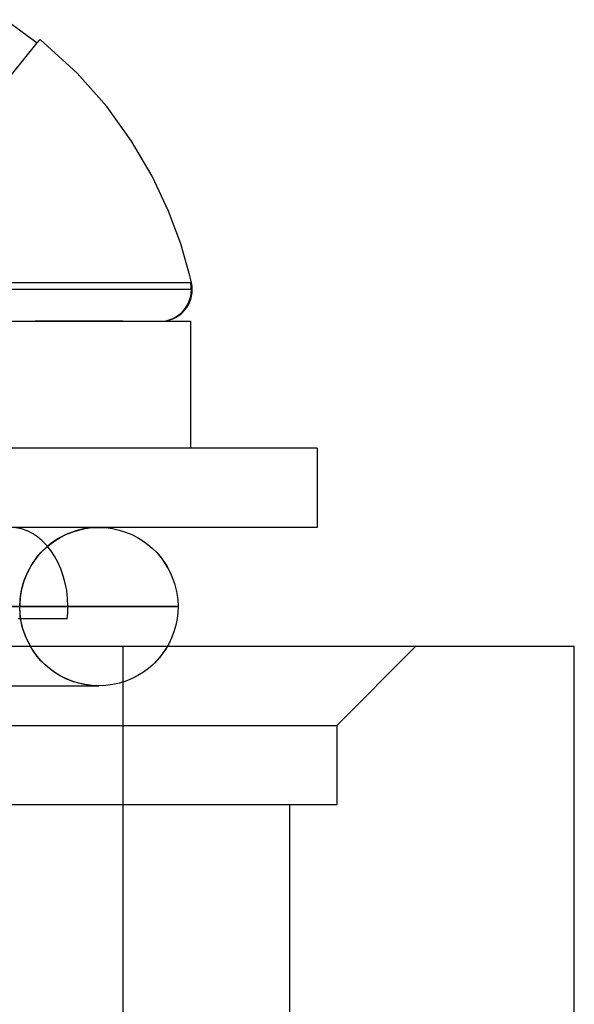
# Model space of a CAD drawing. Header units: millimetres. Extents: x -76 to 76, y -16 to 42.
# Tile 30 of 40: x 23.42 to 26.92, y 35.5 to 41.71. Entities that reach past the tile are written whole.
import ezdxf

# ---------------------------------------------------------------- set-up
doc = ezdxf.new("R2010")
doc.units = ezdxf.units.MM
doc.layers.add('MAIN-1', color=7, linetype='Continuous')
doc.layers.add('MAIN-2', color=7, linetype='Continuous')

msp = doc.modelspace()

# ---------------------------------------------------------------- linework, layer by layer
at = {"layer": 'MAIN-1'}
for p, q in [((23.3333, 41.7124), (23.5317, 41.5656)), ((23.5317, 41.5656), (23.5373, 41.5725)), ((23.5373, 41.5725), (23.5419, 41.5781)), ((23.5419, 41.5781), (23.5455, 41.5825)), ((23.5455, 41.5825), (23.5481, 41.5856)), ((23.5481, 41.5856), (23.5496, 41.5875)), ((23.5496, 41.5875), (23.5501, 41.5882)), ((23.7842, 41.3745), (23.55, 41.588)), ((23.9702, 41.164), (23.7842, 41.3745)), ((24.1273, 40.9461), (23.9702, 41.164)), ((24.2568, 40.7251), (24.1273, 40.9461)), ((24.3605, 40.5048), (24.2568, 40.7251)), ((24.4376, 40.2977), (24.3605, 40.5048)), ((24.4953, 40.0962), (24.4376, 40.2977)), ((24.5053, 40.054), (24.4953, 40.0962)), ((23.4262, 40.0093), (23.2674, 40.0093)), ((23.3664, 40.0538), (23.5091, 40.0538)), ((23.5734, 40.0093), (23.4262, 40.0093)), ((23.5091, 40.0538), (23.6523, 40.0538)), ((23.7085, 40.0093), (23.5734, 40.0093)), ((23.6523, 40.0538), (23.7937, 40.0539)), ((23.8315, 40.0093), (23.7085, 40.0093)), ((23.7937, 40.0539), (23.9309, 40.0539)), ((23.9424, 40.0093), (23.8315, 40.0093)), ((23.9309, 40.0539), (24.0304, 40.0539)), ((24.0416, 40.0093), (23.9424, 40.0093)), ((24.0304, 40.0539), (24.1113, 40.0539)), ((24.1293, 40.0093), (24.0416, 40.0093)), ((24.1113, 40.0539), (24.184, 40.0538)), ((24.206, 40.0093), (24.1293, 40.0093)), ((24.184, 40.0538), (24.2488, 40.0538)), ((24.2724, 40.0093), (24.206, 40.0093)), ((24.2488, 40.0538), (24.3057, 40.0537)), ((24.329, 40.0093), (24.2724, 40.0093)), ((24.3057, 40.0537), (24.3549, 40.0537)), ((24.3766, 40.0093), (24.329, 40.0093)), ((24.3549, 40.0537), (24.3966, 40.0537)), ((24.4157, 40.0093), (24.3766, 40.0093)), ((24.3966, 40.0537), (24.4311, 40.0537)), ((24.4471, 40.0093), (24.4157, 40.0093)), ((24.4311, 40.0537), (24.4586, 40.0538)), ((24.4714, 40.0093), (24.4471, 40.0093)), ((24.4586, 40.0538), (24.4795, 40.0538)), ((24.4893, 40.0093), (24.4714, 40.0093)), ((24.4795, 40.0538), (24.4941, 40.0539)), ((24.5014, 40.0093), (24.4893, 40.0093)), ((24.4941, 40.0539), (24.5026, 40.0539)), ((24.5082, 40.0093), (24.5014, 40.0093)), ((24.5026, 40.0539), (24.5053, 40.054)), ((24.5104, 40.0093), (24.5082, 40.0093)), ((21.8, 39.8093), (24.5, 39.8093)), ((24.5, 39.8093), (24.5, 39.0093)), ((25.3, 39.0093), (21.8, 39.0093)), ((25.3, 39.0093), (25.3, 38.5093)), ((25.3, 38.5093), (21.8, 38.5093)), ((23.9208, 38.5093), (23.9642, 38.5074)), ((23.9642, 38.5074), (24.0071, 38.5018)), ((24.0071, 38.5018), (24.0491, 38.4925)), ((24.0491, 38.4925), (24.0896, 38.4799)), ((24.0896, 38.4799), (24.1284, 38.4641)), ((24.1284, 38.4641), (24.1651, 38.4455)), ((24.1651, 38.4455), (24.1994, 38.4245)), ((24.1994, 38.4245), (24.2311, 38.4013)), ((24.2311, 38.4013), (24.2602, 38.3765)), ((24.2602, 38.3765), (24.2865, 38.3503)), ((24.2865, 38.3503), (24.3101, 38.3231)), ((24.3101, 38.3231), (24.3492, 38.2671)), ((24.3492, 38.2671), (24.3784, 38.2108)), ((24.3784, 38.2108), (24.3988, 38.156)), ((24.3988, 38.156), (24.4118, 38.1036)), ((24.4118, 38.1036), (24.4188, 38.0546)), ((24.4188, 38.0546), (24.4208, 38.0093)), ((23.7253, 38.0093), (24.4208, 38.0093)), ((24.4195, 37.9726), (24.4151, 37.9338)), ((24.4208, 38.0093), (24.4195, 37.9726)), ((23.495, 37.9327), (23.4118, 37.9327)), ((23.5744, 37.9327), (23.495, 37.9327)), ((23.6498, 37.9327), (23.5744, 37.9327)), ((23.721, 37.9327), (23.6498, 37.9327)), ((24.4151, 37.9338), (24.4071, 37.8928)), ((24.3947, 37.8498), (24.3772, 37.805)), ((24.4071, 37.8928), (24.3947, 37.8498)), ((24.3772, 37.805), (24.3537, 37.7591)), ((24.3621, 37.7747), (24.359, 37.7689)), ((24.3653, 37.7809), (24.3621, 37.7747)), ((24.3685, 37.7873), (24.3653, 37.7809)), ((24.3718, 37.7939), (24.3685, 37.7873)), ((21.923, 37.7591), (26.923, 37.7591)), ((24.3562, 37.7637), (24.3537, 37.7591)), ((24.359, 37.7689), (24.3562, 37.7637)), ((26.923, 33.7591), (26.923, 37.7591))]:
    msp.add_line(p, q, dxfattribs=at)
for start, end in [(270.00059, 0), (0, 12.91229)]:
    msp.add_arc((24.3104, 40.0093), 0.2, start, end, dxfattribs=at)
for start_param, end_param in [(1.570796, 3.141591), (1.417093, 1.570796)]:
    msp.add_ellipse((23.358, 38.0093), major_axis=(0, -0.5), ratio=0.734622, start_param=start_param, end_param=end_param, dxfattribs=at)
at = {"layer": 'MAIN-2'}
for p, q in [((22.4341, 40.2144), (23.5317, 41.5656)), ((24.5104, 40.0093), (19.0896, 40.0093)), ((24.5051, 40.0093), (21.8, 40.0093)), ((23.4706, 40.0093), (23.308, 40.0093)), ((23.325, 40.054), (23.4415, 40.054)), ((23.3445, 40.054), (23.4716, 40.054)), ((23.3664, 40.0538), (23.5091, 40.0538)), ((23.4415, 40.054), (23.5537, 40.054)), ((23.6203, 40.0093), (23.4706, 40.0093)), ((23.4716, 40.054), (23.5933, 40.054)), ((23.5091, 40.0538), (23.6523, 40.0538)), ((23.5537, 40.054), (23.6612, 40.054)), ((23.5933, 40.054), (23.709, 40.054)), ((23.7569, 40.0093), (23.6203, 40.0093)), ((23.6523, 40.0538), (23.7937, 40.0539)), ((23.6612, 40.054), (23.7634, 40.054)), ((23.709, 40.054), (23.818, 40.054)), ((23.8802, 40.0093), (23.7569, 40.0093)), ((23.7634, 40.054), (23.8599, 40.054)), ((23.7937, 40.0539), (23.9309, 40.0539)), ((23.818, 40.054), (23.9198, 40.054)), ((23.8599, 40.054), (23.9504, 40.054)), ((23.9905, 40.0093), (23.8802, 40.0093)), ((23.9198, 40.054), (24.014, 40.054)), ((23.9309, 40.0539), (24.0304, 40.0539)), ((23.9504, 40.054), (24.0345, 40.054)), ((24.0881, 40.0093), (23.9905, 40.0093)), ((24.014, 40.054), (24.1002, 40.054)), ((24.0304, 40.0539), (24.1113, 40.0539)), ((24.0345, 40.054), (24.112, 40.054)), ((24.1734, 40.0093), (24.0881, 40.0093)), ((24.1002, 40.054), (24.1781, 40.054)), ((24.1113, 40.0539), (24.184, 40.0538)), ((24.112, 40.054), (24.1825, 40.054)), ((24.2472, 40.0093), (24.1734, 40.0093)), ((24.1781, 40.054), (24.2476, 40.054)), ((24.1825, 40.054), (24.246, 40.054)), ((24.184, 40.0538), (24.2488, 40.0538)), ((24.246, 40.054), (24.3024, 40.054)), ((24.3101, 40.0093), (24.2472, 40.0093)), ((24.2476, 40.054), (24.3086, 40.054)), ((24.2488, 40.0538), (24.3057, 40.0537)), ((24.3024, 40.054), (24.3517, 40.054)), ((24.3057, 40.0537), (24.3549, 40.0537)), ((24.3086, 40.054), (24.361, 40.054)), ((24.3628, 40.0093), (24.3101, 40.0093)), ((24.3517, 40.054), (24.3938, 40.054)), ((24.3549, 40.0537), (24.3966, 40.0537)), ((24.361, 40.054), (24.4049, 40.054)), ((24.4061, 40.0093), (24.3628, 40.0093)), ((24.3938, 40.054), (24.4289, 40.054)), ((24.3966, 40.0537), (24.4311, 40.0537)), ((24.4049, 40.054), (24.4405, 40.054)), ((24.4408, 40.0093), (24.4061, 40.0093)), ((24.4289, 40.054), (24.4571, 40.054)), ((24.4311, 40.0537), (24.4586, 40.0538)), ((24.4405, 40.054), (24.4681, 40.054)), ((24.4676, 40.0093), (24.4408, 40.0093)), ((24.4571, 40.054), (24.4786, 40.054)), ((24.4586, 40.0538), (24.4795, 40.0538)), ((24.4873, 40.0093), (24.4676, 40.0093)), ((24.4681, 40.054), (24.4878, 40.054)), ((24.4786, 40.054), (24.4937, 40.054)), ((24.4795, 40.0538), (24.4941, 40.0539)), ((24.5005, 40.0093), (24.4873, 40.0093)), ((24.4878, 40.054), (24.5, 40.054)), ((24.4937, 40.054), (24.5025, 40.054)), ((24.4941, 40.0539), (24.5026, 40.0539)), ((24.5014, 40.0541), (24.5, 40.054)), ((24.508, 40.0093), (24.5005, 40.0093)), ((24.5026, 40.0542), (24.5014, 40.0541)), ((24.5025, 40.054), (24.5053, 40.054)), ((24.5035, 40.0542), (24.5026, 40.0542)), ((24.5026, 40.0539), (24.5053, 40.054)), ((24.5043, 40.0542), (24.5035, 40.0542)), ((24.5049, 40.0542), (24.5043, 40.0542)), ((24.5052, 40.0541), (24.5049, 40.0542)), ((24.5053, 40.054), (24.5052, 40.0541)), ((24.5104, 40.0093), (24.508, 40.0093)), ((23.6311, 39.8093), (23.5185, 39.8093)), ((23.7365, 39.8093), (23.6311, 39.8093)), ((23.8331, 39.8093), (23.7365, 39.8093)), ((23.921, 39.8093), (23.8331, 39.8093)), ((24.0008, 39.8093), (23.921, 39.8093)), ((24.0715, 39.8093), (24.0008, 39.8093)), ((23.6766, 38.4455), (23.7132, 38.4641)), ((23.7132, 38.4641), (23.752, 38.4799)), ((23.752, 38.4799), (23.7926, 38.4925)), ((23.7926, 38.4925), (23.8345, 38.5018)), ((23.8345, 38.5018), (23.8774, 38.5074)), ((23.8774, 38.5074), (23.9208, 38.5093)), ((23.5815, 38.3765), (23.6105, 38.4013)), ((23.6105, 38.4013), (23.6423, 38.4245)), ((23.6423, 38.4245), (23.6766, 38.4455)), ((23.5316, 38.3231), (23.5552, 38.3503)), ((23.5552, 38.3503), (23.5815, 38.3765)), ((23.4925, 38.2671), (23.5316, 38.3231)), ((23.4428, 38.156), (23.4633, 38.2108)), ((23.4633, 38.2108), (23.4925, 38.2671)), ((23.4298, 38.1036), (23.4428, 38.156)), ((23.4229, 38.0546), (23.4298, 38.1036)), ((23.4208, 38.0093), (23.4229, 38.0546)), ((24.4208, 38.0093), (19.1792, 38.0093)), ((21.178, 38.0093), (24.4208, 38.0093)), ((24.4208, 38.0093), (21.8, 38.0093)), ((23.4229, 37.9639), (23.4208, 38.0093)), ((23.4248, 37.9465), (23.4208, 38.0093)), ((23.4298, 37.9149), (23.4229, 37.9639)), ((23.4373, 37.882), (23.4248, 37.9465)), ((23.4428, 37.8626), (23.4298, 37.9149)), ((23.4591, 37.8175), (23.4373, 37.882)), ((23.4633, 37.8077), (23.4428, 37.8626)), ((23.4904, 37.7548), (23.4591, 37.8175)), ((23.4925, 37.7514), (23.4633, 37.8077)), ((23.5096, 37.7249), (23.4904, 37.7548)), ((23.5316, 37.6954), (23.4925, 37.7514)), ((23.531, 37.6962), (23.5096, 37.7249)), ((24.073, 37.7591), (24.073, 22.7591)), ((24.073, 37.7591), (24.073, 22.7591)), ((24.3537, 37.7591), (24.3136, 37.6999)), ((24.3297, 37.7215), (24.3168, 37.704)), ((24.3418, 37.7395), (24.3297, 37.7215)), ((24.3537, 37.7591), (24.3418, 37.7395)), ((25.923, 37.7591), (25.423, 37.2591)), ((26.923, 37.7591), (26.923, 37.7591)), ((23.5545, 37.669), (23.531, 37.6962)), ((23.5552, 37.6682), (23.5316, 37.6954)), ((23.5799, 37.6435), (23.5545, 37.669)), ((23.5815, 37.642), (23.5552, 37.6682)), ((24.2893, 37.6713), (24.263, 37.6447)), ((24.2887, 37.6706), (24.2735, 37.6549)), ((24.3031, 37.687), (24.2887, 37.6706)), ((24.3136, 37.6999), (24.2893, 37.6713)), ((24.3168, 37.704), (24.3031, 37.687)), ((23.6071, 37.6199), (23.5799, 37.6435)), ((23.6105, 37.6172), (23.5815, 37.642)), ((23.6358, 37.5984), (23.6071, 37.6199)), ((23.6423, 37.594), (23.6105, 37.6172)), ((23.6658, 37.5792), (23.6358, 37.5984)), ((23.6766, 37.573), (23.6423, 37.594)), ((24.202, 37.5958), (24.1675, 37.5744)), ((24.2339, 37.6194), (24.202, 37.5958)), ((24.263, 37.6447), (24.2339, 37.6194)), ((23.6968, 37.5623), (23.6658, 37.5792)), ((23.7132, 37.5544), (23.6766, 37.573)), ((23.7607, 37.5356), (23.6968, 37.5623)), ((23.752, 37.5386), (23.7132, 37.5544)), ((23.7926, 37.526), (23.752, 37.5386)), ((23.8257, 37.5184), (23.7607, 37.5356)), ((23.8345, 37.5168), (23.7926, 37.526)), ((24.0505, 37.5264), (24.0081, 37.5169)), ((24.0915, 37.5393), (24.0505, 37.5264)), ((24.1306, 37.5554), (24.0915, 37.5393)), ((24.1675, 37.5744), (24.1306, 37.5554)), ((23.2626, 37.5093), (23.6007, 37.5093)), ((23.6007, 37.5093), (23.836, 37.5093)), ((23.8897, 37.5102), (23.8257, 37.5184)), ((23.8774, 37.5111), (23.8345, 37.5168)), ((23.836, 37.5093), (23.9208, 37.5093)), ((23.8745, 37.5093), (23.8551, 37.5093)), ((23.8908, 37.5093), (23.8745, 37.5093)), ((23.9208, 37.5093), (23.8774, 37.5111)), ((23.9208, 37.5093), (23.8897, 37.5102)), ((23.9037, 37.5093), (23.8908, 37.5093)), ((23.9131, 37.5093), (23.9037, 37.5093)), ((23.9189, 37.5093), (23.9131, 37.5093)), ((23.9208, 37.5093), (23.9189, 37.5093)), ((23.9647, 37.5112), (23.9208, 37.5093)), ((23.9208, 37.5093), (23.9208, 37.5093)), ((23.9208, 37.5093), (23.9208, 37.5093)), ((23.9208, 37.5093), (23.9208, 37.5093)), ((23.9208, 37.5093), (23.9208, 37.5093)), ((23.9208, 37.5093), (23.9208, 37.5093)), ((23.9208, 37.5093), (23.9208, 37.5093)), ((24.0081, 37.5169), (23.9647, 37.5112)), ((1.923, 37.2591), (25.423, 37.2591)), ((25.423, 37.2591), (25.423, 36.7591)), ((25.423, 36.7591), (1.923, 36.7591)), ((25.126, 16.7591), (25.126, 36.7591))]:
    msp.add_line(p, q, dxfattribs=at)
for start, end in [(89.99998, 180.00002), (25.51668, 40.41627)]:
    msp.add_arc((23.9208, 38.0093), 0.5, start, end, dxfattribs=at)
for start_param, end_param in [(-3.141516, -1.5708), (-1.5708, -1.345441)]:
    msp.add_ellipse((24.3054, 40.0093), major_axis=(0, 0.2), ratio=0.998029, start_param=start_param, end_param=end_param, dxfattribs=at)

doc.saveas('drawing.dxf')
